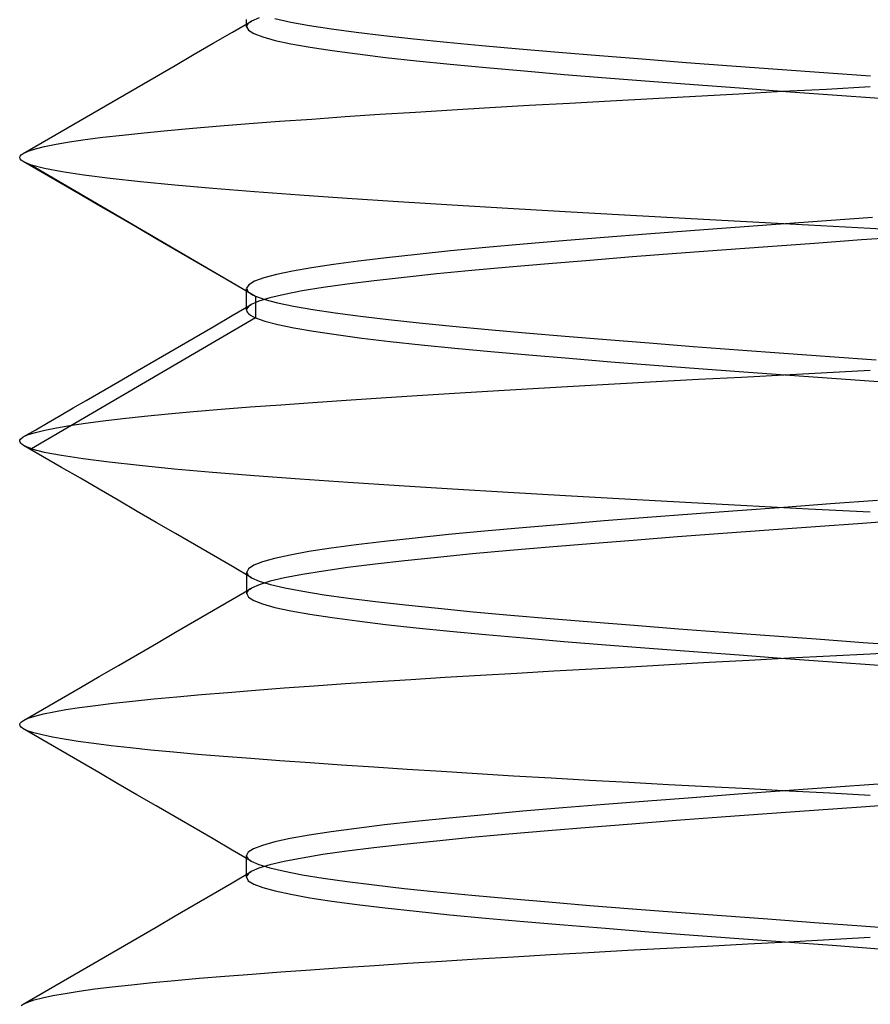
# Model space of a CAD drawing. Header units: millimetres. Extents: x -1 to 50, y 0 to 191.
# Tile 135 of 146: x 33.5 to 35, y 186.31 to 188.04. Entities that reach past the tile are written whole.
import ezdxf

# ---------------------------------------------------------------- set-up
doc = ezdxf.new("R2010")
doc.units = ezdxf.units.MM
doc.layers.add('MAIN-2', color=7, linetype='Continuous')

msp = doc.modelspace()

# ---------------------------------------------------------------- linework, layer by layer
at = {"layer": 'MAIN-2'}
for p, q in [((33.9221, 188.0467), (33.9088, 188.0407)), ((33.8751, 188.0212), (33.9087, 188.0407)), ((33.9002, 188.0403), (33.9002, 188.0435)), ((33.9002, 188.0372), (33.9002, 188.0403)), ((33.9002, 188.034), (33.9002, 188.0372)), ((33.9002, 188.0308), (33.9002, 188.034)), ((33.9004, 188.0324), (33.9002, 188.0307)), ((33.9002, 188.0307), (33.9033, 188.0247)), ((33.9011, 188.034), (33.9004, 188.0324)), ((33.9023, 188.0357), (33.9011, 188.034)), ((33.904, 188.0374), (33.9023, 188.0357)), ((33.9062, 188.039), (33.904, 188.0374)), ((33.9088, 188.0407), (33.9062, 188.039)), ((33.9501, 188.045), (33.978, 188.039)), ((33.978, 188.039), (34.0114, 188.033)), ((34.0114, 188.033), (34.0501, 188.0271)), ((33.8415, 188.0017), (33.8751, 188.0212)), ((33.9033, 188.0247), (33.9128, 188.0187)), ((33.9128, 188.0187), (33.9286, 188.0127)), ((33.9286, 188.0127), (33.9506, 188.0067)), ((34.0501, 188.0271), (34.0936, 188.0211)), ((34.0936, 188.0211), (34.142, 188.0153)), ((34.142, 188.0153), (34.1952, 188.0094)), ((33.808, 187.9822), (33.8415, 188.0017)), ((33.9506, 188.0067), (33.9784, 188.0007)), ((33.9784, 188.0007), (34.012, 187.9947)), ((34.012, 187.9947), (34.0512, 187.9887)), ((34.1952, 188.0094), (34.253, 188.0035)), ((34.253, 188.0035), (34.315, 187.9976)), ((34.315, 187.9976), (34.3807, 187.9917)), ((33.7744, 187.9626), (33.808, 187.9822)), ((34.0512, 187.9887), (34.0956, 187.9827)), ((34.0956, 187.9827), (34.1452, 187.9767)), ((34.1452, 187.9767), (34.1997, 187.9707)), ((34.3807, 187.9917), (34.45, 187.9857)), ((34.45, 187.9857), (34.5224, 187.9798)), ((34.5224, 187.9798), (34.5977, 187.9739)), ((33.7409, 187.9432), (33.7744, 187.9626)), ((34.1997, 187.9707), (34.2589, 187.9647)), ((34.2589, 187.9647), (34.3224, 187.9587)), ((34.5977, 187.9739), (34.6754, 187.9679)), ((34.6754, 187.9679), (34.7551, 187.9619)), ((34.7551, 187.9619), (34.8363, 187.9559)), ((33.7073, 187.9237), (33.7409, 187.9432)), ((34.3224, 187.9587), (34.3897, 187.9527)), ((34.3897, 187.9527), (34.4604, 187.9467)), ((34.4604, 187.9467), (34.5341, 187.9407)), ((34.8363, 187.9559), (34.9183, 187.95)), ((34.9183, 187.95), (35.0005, 187.944)), ((34.5341, 187.9407), (34.6104, 187.9347)), ((34.6104, 187.9347), (34.689, 187.9287)), ((34.689, 187.9287), (34.7693, 187.9227)), ((34.9225, 187.9209), (35, 187.9251)), ((33.6738, 187.9042), (33.7073, 187.9237)), ((34.6164, 187.9043), (34.6919, 187.9085)), ((34.6919, 187.9085), (34.7682, 187.9126)), ((34.7682, 187.9126), (34.8451, 187.9168)), ((34.7693, 187.9227), (34.851, 187.9167)), ((34.8451, 187.9168), (34.9225, 187.9209)), ((34.851, 187.9167), (34.9335, 187.9107)), ((34.9335, 187.9107), (35.0164, 187.9047)), ((33.6403, 187.8847), (33.6738, 187.9042)), ((34.3293, 187.8883), (34.3984, 187.8922)), ((34.3984, 187.8922), (34.4694, 187.8962)), ((34.4694, 187.8962), (34.5421, 187.9002)), ((34.5421, 187.9002), (34.6164, 187.9043)), ((33.6068, 187.8653), (33.6403, 187.8847)), ((34.0741, 187.8722), (34.135, 187.8763)), ((34.135, 187.8763), (34.1978, 187.8803)), ((34.1978, 187.8803), (34.2625, 187.8843)), ((34.2625, 187.8843), (34.3293, 187.8883)), ((33.5733, 187.8459), (33.6068, 187.8653)), ((33.8055, 187.8516), (33.8535, 187.8557)), ((33.8535, 187.8557), (33.9045, 187.8598)), ((33.9045, 187.8598), (33.9585, 187.8639)), ((33.9585, 187.8639), (34.0151, 187.868)), ((34.0151, 187.868), (34.0741, 187.8722)), ((33.5398, 187.8265), (33.5733, 187.8459)), ((33.6469, 187.8357), (33.6815, 187.8397)), ((33.6815, 187.8397), (33.7194, 187.8437)), ((33.7194, 187.8437), (33.7608, 187.8476)), ((33.7608, 187.8476), (33.8055, 187.8516)), ((33.5063, 187.8071), (33.5398, 187.8265)), ((33.5441, 187.8193), (33.5642, 187.8235)), ((33.5642, 187.8235), (33.5882, 187.8276)), ((33.5882, 187.8276), (33.6158, 187.8317)), ((33.6158, 187.8317), (33.6469, 187.8357)), ((33.5008, 187.8024), (33.5029, 187.8047)), ((33.5029, 187.8047), (33.5063, 187.8071)), ((33.5063, 187.8071), (33.5151, 187.8111)), ((33.5151, 187.8111), (33.5277, 187.8152)), ((33.5277, 187.8152), (33.5441, 187.8193)), ((33.5001, 187.8), (33.5008, 187.8024)), ((33.5007, 187.7977), (33.5001, 187.8)), ((33.5028, 187.7953), (33.5007, 187.7977)), ((33.5061, 187.793), (33.5028, 187.7953)), ((33.508, 187.7919), (33.5061, 187.793)), ((33.5396, 187.7736), (33.5062, 187.7929)), ((33.5102, 187.7909), (33.508, 187.7919)), ((33.5125, 187.7899), (33.5102, 187.7909)), ((33.5152, 187.7889), (33.5125, 187.7899)), ((33.5181, 187.7878), (33.5152, 187.7889)), ((33.5212, 187.7868), (33.5181, 187.7878)), ((33.5212, 187.7868), (33.9157, 187.5558)), ((33.5439, 187.7808), (33.5212, 187.7868)), ((33.573, 187.7542), (33.5396, 187.7736)), ((33.5747, 187.7747), (33.5439, 187.7808)), ((33.6133, 187.7688), (33.5747, 187.7747)), ((33.6595, 187.7629), (33.6133, 187.7688)), ((33.6065, 187.7348), (33.573, 187.7542)), ((33.7131, 187.7571), (33.6595, 187.7629)), ((33.7737, 187.7513), (33.7131, 187.7571)), ((33.8408, 187.7455), (33.7737, 187.7513)), ((33.6399, 187.7154), (33.6065, 187.7348)), ((33.9142, 187.7396), (33.8408, 187.7455)), ((33.9932, 187.7336), (33.9142, 187.7396)), ((34.0777, 187.7276), (33.9932, 187.7336)), ((34.1676, 187.7217), (34.0777, 187.7276)), ((34.2624, 187.7158), (34.1676, 187.7217)), ((33.6735, 187.6959), (33.6399, 187.7154)), ((34.3608, 187.71), (34.2624, 187.7158)), ((34.4622, 187.7042), (34.3608, 187.71)), ((34.5665, 187.6985), (34.4622, 187.7042)), ((33.707, 187.6764), (33.6735, 187.6959)), ((34.6734, 187.6926), (34.5665, 187.6985)), ((34.7818, 187.6867), (34.6734, 187.6926)), ((34.8417, 187.6826), (34.7615, 187.6767)), ((34.8909, 187.6808), (34.7818, 187.6867)), ((34.9226, 187.6885), (34.8417, 187.6826)), ((35.004, 187.6944), (34.9226, 187.6885)), ((33.7406, 187.6569), (33.707, 187.6764)), ((34.6056, 187.6649), (34.5306, 187.659)), ((34.6827, 187.6708), (34.6056, 187.6649)), ((34.7615, 187.6767), (34.6827, 187.6708)), ((35, 187.6749), (34.8909, 187.6808)), ((35.0733, 187.6709), (35, 187.6749)), ((33.7742, 187.6374), (33.7406, 187.6569)), ((34.3885, 187.6471), (34.3222, 187.6412)), ((34.4581, 187.6531), (34.3885, 187.6471)), ((34.5306, 187.659), (34.4581, 187.6531)), ((34.9015, 187.6487), (34.8192, 187.6427)), ((34.9844, 187.6547), (34.9015, 187.6487)), ((35.0674, 187.6607), (34.9844, 187.6547)), ((33.8078, 187.6179), (33.7742, 187.6374)), ((34.2009, 187.6293), (34.1467, 187.6234)), ((34.2595, 187.6353), (34.2009, 187.6293)), ((34.3222, 187.6412), (34.2595, 187.6353)), ((34.6583, 187.6307), (34.5805, 187.6247)), ((34.738, 187.6367), (34.6583, 187.6307)), ((34.8192, 187.6427), (34.738, 187.6367)), ((33.8413, 187.5984), (33.8078, 187.6179)), ((34.0974, 187.6175), (34.0533, 187.6116)), ((34.1467, 187.6234), (34.0974, 187.6175)), ((34.4326, 187.6127), (34.3632, 187.6067)), ((34.5052, 187.6187), (34.4326, 187.6127)), ((34.5805, 187.6247), (34.5052, 187.6187)), ((33.875, 187.5788), (33.8413, 187.5984)), ((33.981, 187.5997), (33.9529, 187.5938)), ((34.0145, 187.6056), (33.981, 187.5997)), ((34.0533, 187.6116), (34.0145, 187.6056)), ((34.2355, 187.5947), (34.178, 187.5887)), ((34.2973, 187.6007), (34.2355, 187.5947)), ((34.3632, 187.6067), (34.2973, 187.6007)), ((33.9086, 187.5593), (33.875, 187.5788)), ((33.9141, 187.5818), (33.9039, 187.5758)), ((33.9305, 187.5878), (33.9141, 187.5818)), ((33.9529, 187.5938), (33.9305, 187.5878)), ((34.1252, 187.5827), (34.0776, 187.5767)), ((34.178, 187.5887), (34.1252, 187.5827)), ((33.9039, 187.5758), (33.9001, 187.5698)), ((33.9001, 187.5698), (33.9026, 187.5638)), ((33.9001, 187.566), (33.9001, 187.5692)), ((33.9001, 187.5629), (33.9001, 187.566)), ((33.9001, 187.5597), (33.9001, 187.5629)), ((33.9026, 187.5638), (33.9031, 187.5633)), ((33.9031, 187.5633), (33.9036, 187.5628)), ((33.9036, 187.5628), (33.9041, 187.5623)), ((33.9041, 187.5623), (33.9047, 187.5619)), ((33.9047, 187.5619), (33.9053, 187.5614)), ((33.9053, 187.5614), (33.906, 187.5609)), ((33.906, 187.5609), (33.9073, 187.56)), ((33.9073, 187.56), (33.9087, 187.5592)), ((33.9983, 187.5647), (33.9669, 187.5587)), ((34.0352, 187.5707), (33.9983, 187.5647)), ((34.0776, 187.5767), (34.0352, 187.5707)), ((33.9001, 187.5565), (33.9001, 187.5597)), ((33.9001, 187.5533), (33.9001, 187.5565)), ((33.9001, 187.5501), (33.9001, 187.5533)), ((33.9001, 187.547), (33.9001, 187.5501)), ((33.9001, 187.5438), (33.9001, 187.547)), ((33.9001, 187.5406), (33.9001, 187.5438)), ((33.9218, 187.5466), (33.9084, 187.5407)), ((33.9087, 187.5592), (33.9103, 187.5583)), ((33.9103, 187.5583), (33.912, 187.5575)), ((33.912, 187.5575), (33.9138, 187.5566)), ((33.9138, 187.5566), (33.9157, 187.5558)), ((33.9157, 187.5558), (33.9322, 187.5499)), ((33.9157, 187.5558), (33.9158, 187.5176)), ((33.9414, 187.5526), (33.9218, 187.5466)), ((33.9322, 187.5499), (33.9546, 187.544)), ((33.9669, 187.5587), (33.9414, 187.5526)), ((33.9546, 187.544), (33.9828, 187.5381)), ((33.8748, 187.5212), (33.9084, 187.5407)), ((33.9001, 187.5374), (33.9001, 187.5406)), ((33.9001, 187.5342), (33.9001, 187.5374)), ((33.9001, 187.531), (33.9001, 187.5342)), ((33.9003, 187.5326), (33.9001, 187.531)), ((33.9001, 187.531), (33.9005, 187.5288)), ((33.901, 187.5342), (33.9003, 187.5326)), ((33.9005, 187.5288), (33.9018, 187.5265)), ((33.9021, 187.5358), (33.901, 187.5342)), ((33.9018, 187.5265), (33.904, 187.5243)), ((33.9038, 187.5374), (33.9021, 187.5358)), ((33.9058, 187.539), (33.9038, 187.5374)), ((33.9084, 187.5407), (33.9058, 187.539)), ((33.9828, 187.5381), (34.0168, 187.5322)), ((34.0168, 187.5322), (34.0562, 187.5263)), ((34.0562, 187.5263), (34.1009, 187.5203)), ((33.9158, 187.5176), (33.5212, 187.2865)), ((33.8412, 187.5017), (33.8748, 187.5212)), ((33.904, 187.5243), (33.9071, 187.5221)), ((33.9071, 187.5221), (33.911, 187.5198)), ((33.911, 187.5198), (33.9158, 187.5176)), ((33.9158, 187.5176), (33.9324, 187.5116)), ((33.9324, 187.5116), (33.955, 187.5056)), ((34.1009, 187.5203), (34.1505, 187.5144)), ((34.1505, 187.5144), (34.2047, 187.5085)), ((34.2047, 187.5085), (34.2633, 187.5026)), ((33.8076, 187.4822), (33.8412, 187.5017)), ((33.955, 187.5056), (33.9836, 187.4997)), ((33.9836, 187.4997), (34.0179, 187.4937)), ((34.0179, 187.4937), (34.0579, 187.4877)), ((34.2633, 187.5026), (34.3259, 187.4967)), ((34.3259, 187.4967), (34.3922, 187.4907)), ((34.3922, 187.4907), (34.4619, 187.4848)), ((33.7741, 187.4627), (33.8076, 187.4822)), ((34.0579, 187.4877), (34.1032, 187.4818)), ((34.1032, 187.4818), (34.1534, 187.4758)), ((34.1534, 187.4758), (34.2083, 187.4698)), ((34.4619, 187.4848), (34.5347, 187.4789)), ((34.5347, 187.4789), (34.6101, 187.473)), ((33.7405, 187.4432), (33.7741, 187.4627)), ((34.2083, 187.4698), (34.2676, 187.4639)), ((34.2676, 187.4639), (34.331, 187.4579)), ((34.331, 187.4579), (34.3981, 187.452)), ((34.6101, 187.473), (34.6876, 187.4671)), ((34.6876, 187.4671), (34.7668, 187.4612)), ((34.7668, 187.4612), (34.8473, 187.4552)), ((33.707, 187.4237), (33.7405, 187.4432)), ((34.3981, 187.452), (34.4687, 187.446)), ((34.4687, 187.446), (34.5424, 187.44)), ((34.5424, 187.44), (34.6186, 187.4341)), ((34.8473, 187.4552), (34.9286, 187.4493)), ((34.9286, 187.4493), (35.0103, 187.4434)), ((33.6734, 187.4042), (33.707, 187.4237)), ((34.6186, 187.4341), (34.6969, 187.4281)), ((34.6969, 187.4281), (34.777, 187.4221)), ((34.777, 187.4221), (34.8582, 187.4162)), ((34.9241, 187.4209), (35, 187.4248)), ((33.6399, 187.3848), (33.6734, 187.4042)), ((34.5488, 187.4009), (34.6226, 187.405)), ((34.6226, 187.405), (34.6973, 187.409)), ((34.6973, 187.409), (34.7726, 187.413)), ((34.7726, 187.413), (34.8482, 187.4169)), ((34.8482, 187.4169), (34.9241, 187.4209)), ((34.8582, 187.4162), (34.9403, 187.4102)), ((34.9403, 187.4102), (35.0226, 187.4043)), ((34.267, 187.3843), (34.3349, 187.3884)), ((34.3349, 187.3884), (34.4047, 187.3926)), ((34.4047, 187.3926), (34.476, 187.3968)), ((34.476, 187.3968), (34.5488, 187.4009)), ((33.5945, 187.3585), (33.6172, 187.3716)), ((33.6172, 187.3716), (33.6399, 187.3848)), ((34.0169, 187.3682), (34.0759, 187.3721)), ((34.0759, 187.3721), (34.1374, 187.3761)), ((34.1374, 187.3761), (34.2011, 187.3802)), ((34.2011, 187.3802), (34.267, 187.3843)), ((33.5725, 187.3457), (33.5945, 187.3585)), ((33.7618, 187.3479), (33.8068, 187.352)), ((33.8068, 187.352), (33.8551, 187.3561)), ((33.8551, 187.3561), (33.9063, 187.3602)), ((33.9063, 187.3602), (33.9603, 187.3642)), ((33.9603, 187.3642), (34.0169, 187.3682)), ((33.5504, 187.3329), (33.5725, 187.3457)), ((33.6163, 187.3314), (33.6475, 187.3355)), ((33.6475, 187.3355), (33.6821, 187.3396)), ((33.6821, 187.3396), (33.7203, 187.3437)), ((33.7203, 187.3437), (33.7618, 187.3479)), ((33.5064, 187.3074), (33.5284, 187.3201)), ((33.5278, 187.3154), (33.5444, 187.3194)), ((33.5284, 187.3201), (33.5504, 187.3329)), ((33.5444, 187.3194), (33.5647, 187.3234)), ((33.5647, 187.3234), (33.5887, 187.3274)), ((33.5887, 187.3274), (33.6163, 187.3314)), ((33.5002, 187.2997), (33.5004, 187.3015)), ((33.5007, 187.2979), (33.5002, 187.2997)), ((33.5004, 187.3015), (33.5013, 187.3033)), ((33.5013, 187.3033), (33.5062, 187.3074)), ((33.5062, 187.3074), (33.5151, 187.3114)), ((33.5151, 187.3114), (33.5278, 187.3154)), ((33.502, 187.2961), (33.5007, 187.2979)), ((33.5041, 187.2943), (33.502, 187.2961)), ((33.5068, 187.2925), (33.5041, 187.2943)), ((33.5087, 187.2915), (33.5068, 187.2925)), ((33.5404, 187.2731), (33.507, 187.2924)), ((33.5107, 187.2905), (33.5087, 187.2915)), ((33.513, 187.2895), (33.5107, 187.2905)), ((33.5155, 187.2885), (33.513, 187.2895)), ((33.5183, 187.2875), (33.5155, 187.2885)), ((33.5212, 187.2865), (33.5183, 187.2875)), ((33.5212, 187.2865), (33.5435, 187.2807)), ((33.5737, 187.2537), (33.5404, 187.2731)), ((33.5435, 187.2807), (33.5738, 187.275)), ((33.5738, 187.275), (33.6119, 187.2692)), ((33.6119, 187.2692), (33.6577, 187.2633)), ((33.6071, 187.2344), (33.5737, 187.2537)), ((33.6577, 187.2633), (33.7114, 187.2574)), ((33.7114, 187.2574), (33.7725, 187.2513)), ((33.7725, 187.2513), (33.8403, 187.2453)), ((33.6404, 187.215), (33.6071, 187.2344)), ((33.8403, 187.2453), (33.9143, 187.2393)), ((33.9143, 187.2393), (33.9942, 187.2334)), ((33.9942, 187.2334), (34.0793, 187.2276)), ((33.674, 187.1956), (33.6404, 187.215)), ((34.0793, 187.2276), (34.1692, 187.2218)), ((34.1692, 187.2218), (34.2632, 187.216)), ((34.2632, 187.216), (34.3613, 187.2101)), ((33.7075, 187.1761), (33.674, 187.1956)), ((34.3613, 187.2101), (34.4628, 187.2042)), ((34.4628, 187.2042), (34.5674, 187.1982)), ((34.5674, 187.1982), (34.6741, 187.1923)), ((34.6741, 187.1923), (34.7822, 187.1865)), ((34.8475, 187.1831), (34.7658, 187.1771)), ((34.7822, 187.1865), (34.8911, 187.1807)), ((34.93, 187.1891), (34.8475, 187.1831)), ((34.8911, 187.1807), (35, 187.1751)), ((35.0128, 187.1951), (34.93, 187.1891)), ((33.741, 187.1566), (33.7075, 187.1761)), ((34.6069, 187.1651), (34.5306, 187.1591)), ((34.6855, 187.1711), (34.6069, 187.1651)), ((34.7658, 187.1771), (34.6855, 187.1711)), ((35.0688, 187.1609), (34.986, 187.1549)), ((33.7746, 187.1371), (33.741, 187.1566)), ((34.3865, 187.1471), (34.3195, 187.1411)), ((34.457, 187.1531), (34.3865, 187.1471)), ((34.5306, 187.1591), (34.457, 187.1531)), ((34.9032, 187.1489), (34.821, 187.1429)), ((34.986, 187.1549), (34.9032, 187.1489)), ((33.8081, 187.1176), (33.7746, 187.1371)), ((34.1976, 187.1291), (34.1432, 187.1231)), ((34.2565, 187.1351), (34.1976, 187.1291)), ((34.3195, 187.1411), (34.2565, 187.1351)), ((34.6599, 187.1309), (34.582, 187.1249)), ((34.7397, 187.1369), (34.6599, 187.1309)), ((34.821, 187.1429), (34.7397, 187.1369)), ((33.8417, 187.0981), (33.8081, 187.1176)), ((34.0492, 187.1111), (34.0101, 187.1051)), ((34.0936, 187.1171), (34.0492, 187.1111)), ((34.1432, 187.1231), (34.0936, 187.1171)), ((34.4338, 187.1129), (34.3644, 187.1069)), ((34.5065, 187.1189), (34.4338, 187.1129)), ((34.582, 187.1249), (34.5065, 187.1189)), ((33.8753, 187.0786), (33.8417, 187.0981)), ((33.9494, 187.093), (33.928, 187.0871)), ((33.9768, 187.099), (33.9494, 187.093)), ((34.0101, 187.1051), (33.9768, 187.099)), ((34.237, 187.0949), (34.1795, 187.0889)), ((34.2987, 187.1009), (34.237, 187.0949)), ((34.3644, 187.1069), (34.2987, 187.1009)), ((33.9088, 187.059), (33.8753, 187.0786)), ((33.9034, 187.075), (33.9004, 187.069)), ((33.9127, 187.081), (33.9034, 187.075)), ((33.928, 187.0871), (33.9127, 187.081)), ((34.0787, 187.0769), (34.0359, 187.0709)), ((34.1267, 187.0829), (34.0787, 187.0769)), ((34.1795, 187.0889), (34.1267, 187.0829)), ((33.9004, 187.069), (33.9006, 187.0674)), ((33.9004, 187.0658), (33.9004, 187.069)), ((33.9004, 187.0626), (33.9004, 187.0658)), ((33.9004, 187.0595), (33.9004, 187.0626)), ((33.9004, 187.0563), (33.9004, 187.0595)), ((33.9004, 187.0531), (33.9004, 187.0563)), ((33.9006, 187.0674), (33.9013, 187.0657)), ((33.9013, 187.0657), (33.9025, 187.0641)), ((33.9025, 187.0641), (33.9042, 187.0624)), ((33.9042, 187.0624), (33.9063, 187.0607)), ((33.9063, 187.0607), (33.9089, 187.0591)), ((33.9089, 187.0591), (33.9223, 187.0531)), ((33.9673, 187.0589), (33.9418, 187.0529)), ((33.9987, 187.0648), (33.9673, 187.0589)), ((34.0359, 187.0709), (33.9987, 187.0648)), ((33.8754, 187.0213), (33.909, 187.0409)), ((33.9004, 187.0499), (33.9004, 187.0531)), ((33.9004, 187.0467), (33.9004, 187.0499)), ((33.9004, 187.0435), (33.9004, 187.0467)), ((33.9004, 187.0404), (33.9004, 187.0435)), ((33.9004, 187.0372), (33.9004, 187.0404)), ((33.9064, 187.0392), (33.9042, 187.0375)), ((33.909, 187.0408), (33.9064, 187.0392)), ((33.9224, 187.0468), (33.909, 187.0408)), ((33.9223, 187.0531), (33.9421, 187.0471)), ((33.9418, 187.0529), (33.9224, 187.0468)), ((33.9421, 187.0471), (33.9679, 187.0411)), ((33.9679, 187.0411), (33.9996, 187.0351)), ((33.9004, 187.034), (33.9004, 187.0372)), ((33.9004, 187.0308), (33.9004, 187.034)), ((33.9006, 187.0325), (33.9004, 187.0308)), ((33.9004, 187.0308), (33.9035, 187.0248)), ((33.9013, 187.0341), (33.9006, 187.0325)), ((33.9025, 187.0358), (33.9013, 187.0341)), ((33.9042, 187.0375), (33.9025, 187.0358)), ((33.9035, 187.0248), (33.9128, 187.0188)), ((33.9996, 187.0351), (34.0369, 187.0291)), ((34.0369, 187.0291), (34.0797, 187.0231)), ((34.0797, 187.0231), (34.1275, 187.0171)), ((33.8418, 187.0018), (33.8754, 187.0213)), ((33.9128, 187.0188), (33.9284, 187.0128)), ((33.9284, 187.0128), (33.9502, 187.0068)), ((33.9502, 187.0068), (33.978, 187.0008)), ((34.1275, 187.0171), (34.1803, 187.0111)), ((34.1803, 187.0111), (34.2378, 187.0051)), ((34.2378, 187.0051), (34.2997, 186.9991)), ((33.8083, 186.9823), (33.8418, 187.0018)), ((33.978, 187.0008), (34.0117, 186.9948)), ((34.0117, 186.9948), (34.0509, 186.9888)), ((34.0509, 186.9888), (34.0954, 186.9828)), ((34.2997, 186.9991), (34.3657, 186.9931)), ((34.3657, 186.9931), (34.4353, 186.9871)), ((34.4353, 186.9871), (34.5081, 186.9811)), ((33.7747, 186.9628), (33.8083, 186.9823)), ((34.0954, 186.9828), (34.1449, 186.9768)), ((34.1449, 186.9768), (34.1994, 186.9708)), ((34.1994, 186.9708), (34.2584, 186.9648)), ((34.5081, 186.9811), (34.5836, 186.9751)), ((34.5836, 186.9751), (34.6615, 186.9691)), ((33.7412, 186.9433), (33.7747, 186.9628)), ((34.2584, 186.9648), (34.3217, 186.9588)), ((34.3217, 186.9588), (34.3889, 186.9528)), ((34.3889, 186.9528), (34.4596, 186.9468)), ((34.6615, 186.9691), (34.7413, 186.9631)), ((34.7413, 186.9631), (34.8225, 186.957)), ((34.8225, 186.957), (34.9047, 186.951)), ((33.7076, 186.9238), (33.7412, 186.9433)), ((34.4596, 186.9468), (34.5334, 186.9408)), ((34.5334, 186.9408), (34.6098, 186.9348)), ((34.6098, 186.9348), (34.6883, 186.9288)), ((34.9047, 186.951), (34.9875, 186.945)), ((34.9875, 186.945), (35.0704, 186.939)), ((33.6741, 186.9043), (33.7076, 186.9238)), ((34.6883, 186.9288), (34.7686, 186.9228)), ((34.7686, 186.9228), (34.8502, 186.9168)), ((34.7865, 186.9138), (34.8574, 186.9176)), ((34.8574, 186.9176), (34.9286, 186.9214)), ((34.9286, 186.9214), (35, 186.9251)), ((35, 186.9251), (35.0741, 186.929)), ((33.6405, 186.8848), (33.6741, 186.9043)), ((34.5089, 186.8984), (34.577, 186.9022)), ((34.577, 186.9022), (34.646, 186.9061)), ((34.646, 186.9061), (34.7159, 186.9099)), ((34.7159, 186.9099), (34.7865, 186.9138)), ((34.8502, 186.9168), (34.9327, 186.9108)), ((34.9327, 186.9108), (35.0156, 186.9048)), ((33.6071, 186.8654), (33.6405, 186.8848)), ((34.19, 186.8798), (34.2504, 186.8835)), ((34.2504, 186.8835), (34.3126, 186.8871)), ((34.3126, 186.8871), (34.3766, 186.8908)), ((34.3766, 186.8908), (34.442, 186.8946)), ((34.442, 186.8946), (34.5089, 186.8984)), ((33.5736, 186.846), (33.6071, 186.8654)), ((33.9666, 186.8646), (34.0196, 186.8685)), ((34.0196, 186.8685), (34.0745, 186.8723)), ((34.0745, 186.8723), (34.1313, 186.8761)), ((34.1313, 186.8761), (34.19, 186.8798)), ((33.7366, 186.8452), (33.7772, 186.849)), ((33.7772, 186.849), (33.8208, 186.8529)), ((33.8208, 186.8529), (33.867, 186.8568)), ((33.867, 186.8568), (33.9157, 186.8607)), ((33.9157, 186.8607), (33.9666, 186.8646)), ((33.5401, 186.8266), (33.5736, 186.846)), ((33.6058, 186.8302), (33.6336, 186.834)), ((33.6336, 186.834), (33.6647, 186.8377)), ((33.6647, 186.8377), (33.699, 186.8414)), ((33.699, 186.8414), (33.7366, 186.8452)), ((33.5066, 186.8071), (33.5401, 186.8266)), ((33.5151, 186.8112), (33.5268, 186.8151)), ((33.5268, 186.8151), (33.5418, 186.819)), ((33.5418, 186.819), (33.56, 186.8228)), ((33.56, 186.8228), (33.5813, 186.8265)), ((33.5813, 186.8265), (33.6058, 186.8302)), ((33.5002, 186.8001), (33.501, 186.8025)), ((33.5007, 186.7977), (33.5002, 186.8001)), ((33.5027, 186.7953), (33.5007, 186.7977)), ((33.501, 186.8025), (33.5032, 186.8049)), ((33.5032, 186.8049), (33.5067, 186.8073)), ((33.5067, 186.8073), (33.5151, 186.8112)), ((33.5059, 186.793), (33.5027, 186.7953)), ((33.5139, 186.7892), (33.5059, 186.793)), ((33.5394, 186.7735), (33.5059, 186.793)), ((33.5252, 186.7855), (33.5139, 186.7892)), ((33.5398, 186.7818), (33.5252, 186.7855)), ((33.5577, 186.7781), (33.5398, 186.7818)), ((33.5729, 186.7541), (33.5394, 186.7735)), ((33.5788, 186.7743), (33.5577, 186.7781)), ((33.6031, 186.7705), (33.5788, 186.7743)), ((33.6306, 186.7667), (33.6031, 186.7705)), ((33.6611, 186.7628), (33.6306, 186.7667)), ((33.6948, 186.759), (33.6611, 186.7628)), ((33.6064, 186.7347), (33.5729, 186.7541)), ((33.7315, 186.7552), (33.6948, 186.759)), ((33.7711, 186.7513), (33.7315, 186.7552)), ((33.8138, 186.7475), (33.7711, 186.7513)), ((33.8593, 186.7437), (33.8138, 186.7475)), ((33.9077, 186.74), (33.8593, 186.7437)), ((33.6398, 186.7153), (33.6064, 186.7347)), ((33.9589, 186.7362), (33.9077, 186.74)), ((34.0124, 186.7324), (33.9589, 186.7362)), ((34.0678, 186.7286), (34.0124, 186.7324)), ((34.1248, 186.7248), (34.0678, 186.7286)), ((33.6734, 186.6958), (33.6398, 186.7153)), ((34.1835, 186.721), (34.1248, 186.7248)), ((34.244, 186.7171), (34.1835, 186.721)), ((34.3065, 186.7133), (34.244, 186.7171)), ((34.371, 186.7094), (34.3065, 186.7133)), ((34.4373, 186.7055), (34.371, 186.7094)), ((33.7069, 186.6764), (33.6734, 186.6958)), ((34.5051, 186.7017), (34.4373, 186.7055)), ((34.5741, 186.6979), (34.5051, 186.7017)), ((34.644, 186.6941), (34.5741, 186.6979)), ((34.7147, 186.6903), (34.644, 186.6941)), ((35.014, 186.6952), (34.931, 186.6891)), ((33.7405, 186.6569), (33.7069, 186.6764)), ((34.7667, 186.6771), (34.6863, 186.6711)), ((34.7858, 186.6866), (34.7147, 186.6903)), ((34.8484, 186.6832), (34.7667, 186.6771)), ((34.8571, 186.6828), (34.7858, 186.6866)), ((34.931, 186.6891), (34.8484, 186.6832)), ((34.9286, 186.6789), (34.8571, 186.6828)), ((35, 186.6751), (34.9286, 186.6789)), ((34.5315, 186.6591), (34.4579, 186.6531)), ((34.6078, 186.6651), (34.5315, 186.6591)), ((34.6863, 186.6711), (34.6078, 186.6651)), ((35.0665, 186.6607), (34.9836, 186.6547)), ((33.774, 186.6374), (33.7405, 186.6569)), ((34.3203, 186.6411), (34.2571, 186.6351)), ((34.3874, 186.6471), (34.3203, 186.6411)), ((34.4579, 186.6531), (34.3874, 186.6471)), ((34.8184, 186.6427), (34.7372, 186.6367)), ((34.9007, 186.6487), (34.8184, 186.6427)), ((34.9836, 186.6547), (34.9007, 186.6487)), ((33.8076, 186.6179), (33.774, 186.6374)), ((34.1434, 186.6231), (34.0938, 186.6171)), ((34.198, 186.6291), (34.1434, 186.6231)), ((34.2571, 186.6351), (34.198, 186.6291)), ((34.5797, 186.6247), (34.5044, 186.6187)), ((34.6574, 186.6307), (34.5797, 186.6247)), ((34.7372, 186.6367), (34.6574, 186.6307)), ((33.8411, 186.5984), (33.8076, 186.6179)), ((34.0106, 186.6051), (33.9773, 186.5991)), ((34.0494, 186.6111), (34.0106, 186.6051)), ((34.0938, 186.6171), (34.0494, 186.6111)), ((34.3626, 186.6067), (34.2969, 186.6007)), ((34.4319, 186.6127), (34.3626, 186.6067)), ((34.5044, 186.6187), (34.4319, 186.6127)), ((33.8748, 186.5789), (33.8411, 186.5984)), ((33.9498, 186.5931), (33.9282, 186.5871)), ((33.9773, 186.5991), (33.9498, 186.5931)), ((34.1776, 186.5887), (34.1248, 186.5827)), ((34.2351, 186.5947), (34.1776, 186.5887)), ((34.2969, 186.6007), (34.2351, 186.5947)), ((33.9083, 186.5593), (33.8748, 186.5789)), ((33.9032, 186.5751), (33.9, 186.5691)), ((33.9126, 186.5811), (33.9032, 186.5751)), ((33.9282, 186.5871), (33.9126, 186.5811)), ((34.0347, 186.5707), (33.9979, 186.5647)), ((34.0771, 186.5767), (34.0347, 186.5707)), ((34.1248, 186.5827), (34.0771, 186.5767)), ((33.9, 186.5691), (33.9002, 186.5675)), ((33.9, 186.5659), (33.9, 186.569)), ((33.9, 186.5627), (33.9, 186.5659)), ((33.9, 186.5595), (33.9, 186.5627)), ((33.9, 186.5563), (33.9, 186.5595)), ((33.9, 186.5531), (33.9, 186.5563)), ((33.9, 186.5499), (33.9, 186.5531)), ((33.9002, 186.5675), (33.901, 186.5658)), ((33.901, 186.5658), (33.9021, 186.5642)), ((33.9021, 186.5642), (33.9038, 186.5626)), ((33.9038, 186.5626), (33.9058, 186.561)), ((33.9058, 186.561), (33.9084, 186.5594)), ((33.9084, 186.5594), (33.9218, 186.5534)), ((33.9218, 186.5534), (33.9414, 186.5473)), ((33.9667, 186.5587), (33.9413, 186.5527)), ((33.9979, 186.5647), (33.9667, 186.5587)), ((33.8749, 186.5211), (33.9085, 186.5407)), ((33.9, 186.5468), (33.9, 186.5499)), ((33.9, 186.5436), (33.9, 186.5468)), ((33.9, 186.5404), (33.9, 186.5436)), ((33.9, 186.5372), (33.9, 186.5404)), ((33.9, 186.534), (33.9, 186.5372)), ((33.9022, 186.5357), (33.901, 186.5341)), ((33.9038, 186.5374), (33.9022, 186.5357)), ((33.9059, 186.539), (33.9038, 186.5374)), ((33.9085, 186.5407), (33.9059, 186.539)), ((33.9219, 186.5467), (33.9085, 186.5407)), ((33.9413, 186.5527), (33.9219, 186.5467)), ((33.9414, 186.5473), (33.9669, 186.5414)), ((33.9669, 186.5414), (33.9981, 186.5353)), ((33.8413, 186.5016), (33.8749, 186.5211)), ((33.9, 186.5309), (33.9, 186.534)), ((33.9003, 186.5325), (33.9, 186.5308)), ((33.9, 186.5308), (33.9032, 186.5248)), ((33.901, 186.5341), (33.9003, 186.5325)), ((33.9032, 186.5248), (33.9128, 186.5188)), ((33.9128, 186.5188), (33.9286, 186.5128)), ((33.9981, 186.5353), (34.0351, 186.5293)), ((34.0351, 186.5293), (34.0774, 186.5233)), ((34.0774, 186.5233), (34.1251, 186.5173)), ((33.8077, 186.4821), (33.8413, 186.5016)), ((33.9286, 186.5128), (33.9504, 186.5068)), ((33.9504, 186.5068), (33.9781, 186.5008)), ((33.9781, 186.5008), (34.0115, 186.4948)), ((34.1251, 186.5173), (34.1779, 186.5113)), ((34.1779, 186.5113), (34.2355, 186.5053)), ((34.2355, 186.5053), (34.2973, 186.4993)), ((34.0115, 186.4948), (34.0505, 186.4888)), ((34.0505, 186.4888), (34.0949, 186.4828)), ((34.2973, 186.4993), (34.3632, 186.4933)), ((34.3632, 186.4933), (34.4326, 186.4873)), ((34.4326, 186.4873), (34.5052, 186.4813)), ((33.7742, 186.4626), (33.8077, 186.4821)), ((34.0949, 186.4828), (34.1445, 186.4768)), ((34.1445, 186.4768), (34.1992, 186.4708)), ((34.1992, 186.4708), (34.2584, 186.4648)), ((34.5052, 186.4813), (34.5806, 186.4753)), ((34.5806, 186.4753), (34.6583, 186.4693)), ((34.6583, 186.4693), (34.7381, 186.4633)), ((33.7406, 186.4431), (33.7742, 186.4626)), ((34.2584, 186.4648), (34.3217, 186.4588)), ((34.3217, 186.4588), (34.389, 186.4528)), ((34.389, 186.4528), (34.4596, 186.4468)), ((34.7381, 186.4633), (34.8194, 186.4573)), ((34.8194, 186.4573), (34.9018, 186.4513)), ((34.9018, 186.4513), (34.9847, 186.4453)), ((33.707, 186.4236), (33.7406, 186.4431)), ((34.4596, 186.4468), (34.5332, 186.4408)), ((34.5332, 186.4408), (34.6095, 186.4348)), ((34.6095, 186.4348), (34.6881, 186.4288)), ((34.9847, 186.4453), (35.0677, 186.4393)), ((33.6735, 186.4042), (33.707, 186.4236)), ((34.6881, 186.4288), (34.7684, 186.4228)), ((34.7684, 186.4228), (34.8501, 186.4168)), ((34.7838, 186.4134), (34.8556, 186.4172)), ((34.8501, 186.4168), (34.9327, 186.4108)), ((34.8556, 186.4172), (34.9277, 186.4211)), ((34.9277, 186.4211), (35, 186.425)), ((33.64, 186.3847), (33.6735, 186.4042)), ((34.4361, 186.3944), (34.5031, 186.3982)), ((34.5031, 186.3982), (34.5717, 186.402)), ((34.5717, 186.402), (34.6415, 186.4058)), ((34.6415, 186.4058), (34.7123, 186.4096)), ((34.7123, 186.4096), (34.7838, 186.4134)), ((34.9327, 186.4108), (35.0157, 186.4048)), ((33.6065, 186.3653), (33.64, 186.3847)), ((34.1256, 186.3755), (34.1842, 186.3793)), ((34.1842, 186.3793), (34.2447, 186.3831)), ((34.2447, 186.3831), (34.3068, 186.3869)), ((34.3068, 186.3869), (34.3706, 186.3907)), ((34.3706, 186.3907), (34.4361, 186.3944)), ((33.5731, 186.3459), (33.6065, 186.3653)), ((33.9101, 186.3602), (33.9607, 186.364)), ((33.9607, 186.364), (34.0137, 186.3678)), ((34.0137, 186.3678), (34.0687, 186.3717)), ((34.0687, 186.3717), (34.1256, 186.3755)), ((33.5396, 186.3265), (33.5731, 186.3459)), ((33.6972, 186.3414), (33.7341, 186.3452)), ((33.7341, 186.3452), (33.7739, 186.3489)), ((33.7739, 186.3489), (33.8166, 186.3527)), ((33.8166, 186.3527), (33.862, 186.3564)), ((33.862, 186.3564), (33.9101, 186.3602)), ((33.58, 186.326), (33.6047, 186.3299)), ((33.6047, 186.3299), (33.6325, 186.3338)), ((33.6325, 186.3338), (33.6634, 186.3376)), ((33.6634, 186.3376), (33.6972, 186.3414)), ((33.5061, 186.3071), (33.5142, 186.3108)), ((33.5062, 186.3071), (33.5396, 186.3265)), ((33.5142, 186.3108), (33.5256, 186.3146)), ((33.5256, 186.3146), (33.5404, 186.3184)), ((33.5404, 186.3184), (33.5585, 186.3222)), ((33.5585, 186.3222), (33.58, 186.326)), ((33.5029, 186.3049), (33.5061, 186.3071))]:
    msp.add_line(p, q, dxfattribs=at)

doc.saveas('drawing.dxf')
